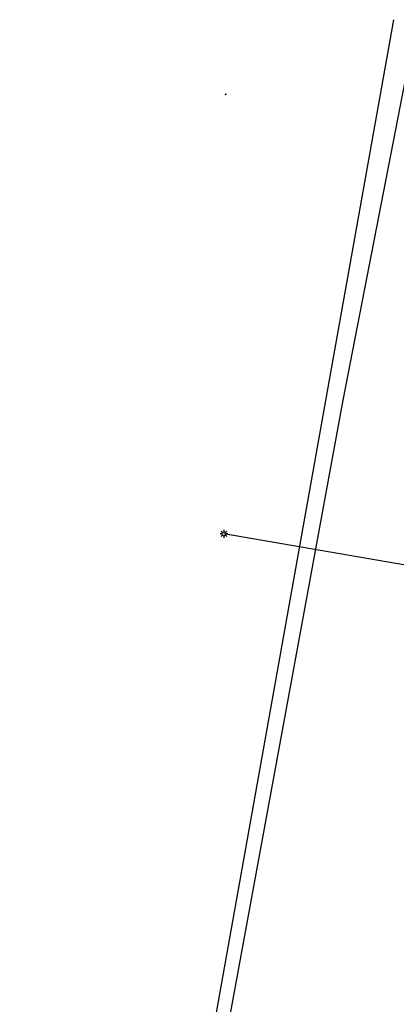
# Model space of a CAD drawing. Header units: metres. Extents: x 253430 to 254090, y 592748 to 593165.
# Tile 117 of 146: x 253837 to 253856, y 593111 to 593162. Entities that reach past the tile are written whole.
import ezdxf
from ezdxf.lldxf.tags import DXFTag

# ---------------------------------------------------------------- set-up
doc = ezdxf.new("R2010")
doc.units = ezdxf.units.M
for name, color, linetype in [('B-WE-IE-MEUBILAIR-S', 7, 'Continuous'), ('B-WE-KL-ET_LS-G', 190, 'KL-LS-SO'), ('B-WE-KL-GAS_LD-G', 50, 'KL-GAS_LD-SO'), ('B-WE-KL-OVERIG-G', 8, 'Continuous'), ('B-WE-RI-VRIJVERVAL_HULPSTUK-S', 210, 'Continuous')]:
    doc.layers.add(name, color=color, linetype=linetype)
doc.styles.add('NLCS-ISO', font='txt')
doc.styles.get("Standard").update_dxf_attribs({"font": 'simplex.shx'})
tags = doc.linetypes.add('KL-GAS_LD-SO', pattern='A,4,-1,[69,NLCS.SHX,S=0.5,R=0,X=0,Y=0],-1,4,-1,["L",Standard,S=1,R=0,X=0.25,Y=-0.5],-2', length=13).pattern_tags.tags
tags[18] = DXFTag(74, 10)
tags = doc.linetypes.add('KL-LS-SO', pattern='A,4,-1,[103,NLCS.SHX,S=0.75,R=0,X=0,Y=0],-1,4,-1,["L",Standard,S=1,R=0,X=0,Y=-0.5],-2', length=13).pattern_tags.tags
tags[18] = DXFTag(74, 10)

# ---------------------------------------------------------------- blocks, each defined once
blk = doc.blocks.new('SIE-MEUBILAIR_PAAL_LICHTMAST-SO')
for points in [[(-0.62, 0), (-1, 0)], [(-0.71, 0.71), (-0.44, 0.44)], [(0, 1), (0, 0.62)], [(0.44, 0.44), (0.71, 0.71)], [(1, 0), (0.62, 0)], [(-0.71, -0.71), (-0.44, -0.44)], [(0, -0.62), (0, -1)], [(0.44, -0.44), (0.71, -0.71)]]:
    blk.add_lwpolyline(points)
blk.add_circle((0, 0), 0.5)
blk = doc.blocks.new('SRI-HULP_OVERIG-SO')
at = {"color": 0, "linetype": 'ByBlock', "lineweight": 18}
for points in [[(-0.14, 0.14), (0.14, -0.14)], [(0.14, 0.14), (-0.14, -0.14)]]:
    blk.add_lwpolyline(points, dxfattribs=at)
at = {"color": 0, "linetype": 'ByBlock', "lineweight": 18, "style": 'NLCS-ISO', "flags": 1}
for tag, p in [('TYPE', (1.5, 0)), ('OMSCHRIJVING', (1.5, -3)), ('LABEL', (1.5, -1.5))]:
    blk.add_attdef(tag, p, '', height=1, dxfattribs=at)

msp = doc.modelspace()

# ---------------------------------------------------------------- linework, layer by layer
at = {"layer": 'B-WE-KL-ET_LS-G'}
msp.add_lwpolyline([(253874.13, 593130.625), (253847.427, 593135.219)], dxfattribs=at)
at = {"layer": 'B-WE-KL-GAS_LD-G'}
msp.add_lwpolyline([(253852.964, 593036.977), (253854.511, 593042.901), (253852.648, 593043.379), (253835.847, 593048.305), (253847.688, 593110.136), (253853.575, 593142.096), (253857.38, 593161.683)], dxfattribs=at)
at = {"layer": 'B-WE-KL-OVERIG-G'}
msp.add_lwpolyline([(253856.169, 593161.693), (253837.884, 593059.44)], dxfattribs=at)

# ---------------------------------------------------------------- block references
at = {"layer": 'B-WE-IE-MEUBILAIR-S', "xscale": 0.2, "yscale": 0.2, "zscale": 0.2}
msp.add_blockref('SIE-MEUBILAIR_PAAL_LICHTMAST-SO', (253847.427, 593135.219), dxfattribs=at)
at = {"layer": 'B-WE-RI-VRIJVERVAL_HULPSTUK-S', "xscale": 0.2, "yscale": 0.2, "zscale": 0.2}
msp.add_blockref('SRI-HULP_OVERIG-SO', (253847.518, 593157.844), dxfattribs=at)

doc.saveas('drawing.dxf')
